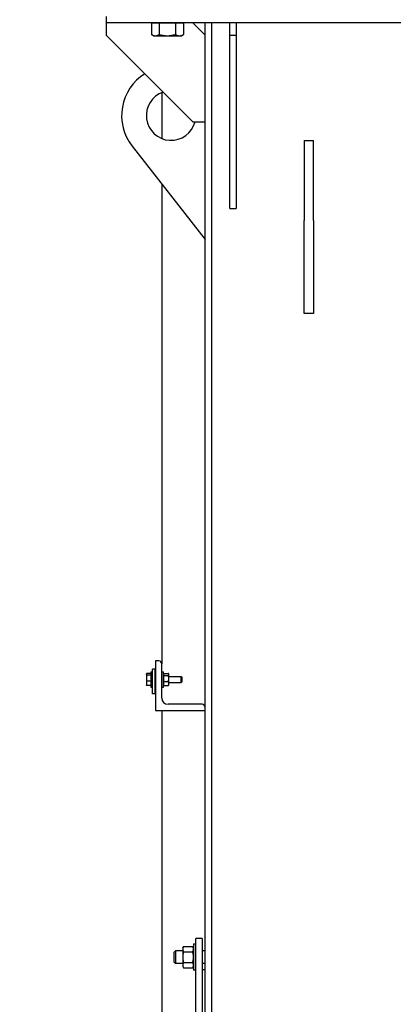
# Model space of a CAD drawing. Header units: inches. Extents: x 5 to 1128, y -85 to 748.
# Tile 81 of 256: x 166 to 181, y 211 to 251. Entities that reach past the tile are written whole.
import ezdxf

# ---------------------------------------------------------------- set-up
doc = ezdxf.new("R2010")
doc.units = ezdxf.units.IN
doc.header["$LTSCALE"] = 32
doc.header["$MEASUREMENT"] = 0
doc.layers.add('Dimension (ANSI)', color=7, linetype='Continuous', lineweight=25)
doc.layers.add('Visible (ANSI)', color=7, linetype='Continuous', lineweight=30)
doc.styles.add('Note Text (ANSI)', font='tahoma.ttf')
doc.dimstyles.new('SB Fraction-16 (ANSI)', dxfattribs={"dimscale": 32, "dimtxt": 0.125, "dimasz": 0.098425, "dimexe": 0.125, "dimexo": 0.0625, "dimgap": 0.031496, "dimtad": 0, "dimtih": 1, "dimtoh": 1, "dimdec": 4, "dimrnd": 1e-08, "dimzin": 0, "dimdsep": 46, "dimlunit": 5, "dimtxsty": 'Note Text (ANSI)', "dimcen": 0.09, "dimdle": 0.393701, "dimclrd": 256, "dimclre": 256, "dimclrt": 256, "dimadec": 0, "dimazin": 3, "dimtfac": 0.96, "dimtofl": 0, "dimtmove": 0, "dimatfit": 3, "dimfxl": 1, "dimfrac": 2, "dimtolj": 1, "dimtzin": 12, "dimlwd": -1, "dimlwe": -1, "dimarcsym": 0})

# ---------------------------------------------------------------- blocks, each defined once
blk = doc.blocks.new('*D16')
at = {"layer": 'Defpoints', "color": 0, "transparency": 16777216}
for p in [(170.807, 474.984), (79.917, 156.272), (130.87, 156.272)]:
    blk.add_point(p, dxfattribs=at)
at = {"layer": 'Dimension (ANSI)', "transparency": 16777216}
for p, q in [((168.807, 474.984), (75.917, 474.984)), ((79.917, 471.834), (79.917, 330.661)), ((79.917, 159.422), (79.917, 323.595)), ((128.87, 156.272), (75.917, 156.272))]:
    blk.add_line(p, q, dxfattribs=at)
for points in [[(79.392, 471.834), (80.442, 471.834), (79.917, 474.984)], [(79.392, 159.422), (80.442, 159.422), (79.917, 156.272)]]:
    blk.add_solid(points, dxfattribs=at)
at = {"layer": 'Dimension (ANSI)', "transparency": 16777216, "insert": (67.714, 329.653), "char_height": 4, "attachment_point": 1, "style": 'Note Text (ANSI)'}
blk.add_mtext('\\A1;318 11/16', dxfattribs=at)

msp = doc.modelspace()

# ---------------------------------------------------------------- linework, layer by layer
at = {"layer": 'Visible (ANSI)'}
for p, q in [((169.05726, 251.04617), (169.05726, 250.79617)), ((187.30726, 250.79617), (169.05726, 250.79617)), ((169.05726, 250.79617), (169.05726, 250.29617)), ((170.88731, 250.79617), (170.88731, 250.32241)), ((170.88731, 250.79617), (171.04568, 250.79617)), ((170.97426, 250.79617), (170.97426, 250.79617)), ((171.04568, 250.79617), (171.20404, 250.79617)), ((171.20404, 250.79617), (171.52877, 250.79617)), ((171.20404, 250.79617), (171.20404, 250.32241)), ((171.52877, 250.79617), (171.8535, 250.79617)), ((171.8535, 250.79617), (172.01986, 250.79617)), ((171.8535, 250.79617), (171.8535, 250.32241)), ((172.01986, 250.79617), (172.18622, 250.79617)), ((172.09926, 250.79617), (172.09926, 250.79617)), ((172.18622, 250.79617), (172.18622, 250.32241)), ((172.55726, 250.79617), (173.05726, 250.29617)), ((173.05726, 196.43367), (173.05726, 250.79617)), ((173.30726, 250.79617), (173.30726, 196.43367)), ((174.05726, 250.29617), (174.05726, 250.79617)), ((174.30726, 250.79617), (174.30726, 250.29617)), ((169.05726, 250.29617), (172.55726, 246.79617)), ((170.97426, 250.27217), (170.89246, 250.31939)), ((170.97426, 250.27217), (171.04568, 250.27217)), ((171.04568, 250.27217), (171.52877, 250.27217)), ((171.52877, 250.27217), (172.01986, 250.27217)), ((172.01986, 250.27217), (172.09926, 250.27217)), ((172.09926, 250.27217), (172.18106, 250.31939)), ((174.05726, 250.29617), (174.30726, 250.29617)), ((174.05726, 243.29617), (174.05726, 250.29617)), ((174.30726, 250.29617), (174.30726, 243.29617)), ((171.30726, 247.97319), (171.30726, 246.11914)), ((172.55726, 246.79617), (173.05726, 246.79617)), ((177.05726, 246.04617), (177.05726, 242.81313)), ((177.05726, 246.04617), (177.43226, 246.04617)), ((177.43226, 242.81313), (177.43226, 246.04617)), ((170.10758, 245.81313), (173.05726, 242.04617)), ((171.30726, 244.28105), (171.30726, 224.89492)), ((174.05726, 243.29617), (174.30726, 243.29617)), ((177.05726, 239.04617), (177.05726, 242.81313)), ((177.43226, 242.81313), (177.43226, 239.04617)), ((177.43226, 239.04617), (177.05726, 239.04617)), ((171.18726, 225.01492), (171.05726, 225.01492)), ((171.05726, 225.01492), (171.05726, 223.01492)), ((171.30726, 223.51492), (171.30726, 224.89492)), ((170.68176, 224.48392), (170.68658, 224.49227)), ((170.68176, 224.48392), (170.68176, 224.47587)), ((170.68176, 224.47587), (170.68176, 224.31946)), ((170.86976, 224.50983), (170.70132, 224.50983)), ((170.86976, 224.44192), (170.70132, 224.44192)), ((170.86976, 224.57742), (170.86976, 223.95242)), ((170.86976, 224.57742), (170.93226, 224.57742)), ((170.86976, 224.50983), (170.86976, 224.47587)), ((170.86976, 224.48392), (170.86976, 224.48392)), ((170.86976, 224.47587), (170.86976, 224.44192)), ((170.86976, 224.44192), (170.86976, 224.31946)), ((171.03226, 224.67992), (170.93226, 224.67992)), ((170.93226, 223.67992), (170.93226, 224.67992)), ((171.03226, 223.67992), (171.03226, 224.67992)), ((171.03226, 224.39492), (171.05726, 224.39492)), ((171.30726, 224.57742), (171.36976, 224.57742)), ((171.36976, 223.95242), (171.36976, 224.57742)), ((171.36976, 224.48367), (171.37773, 224.49747)), ((171.3893, 224.51355), (171.56923, 224.51355)), ((171.3893, 224.42782), (171.56923, 224.42782)), ((171.58876, 224.48367), (171.58079, 224.49747)), ((171.58876, 224.47069), (171.58876, 224.48367)), ((171.58876, 224.30351), (171.58876, 224.47069)), ((171.58876, 224.38992), (172.09001, 224.38992)), ((172.09001, 224.13992), (172.09001, 224.38992)), ((172.11976, 224.35925), (172.09001, 224.38992)), ((172.11976, 224.35925), (172.11976, 224.17059)), ((170.68176, 224.31946), (170.68176, 224.10851)), ((170.68176, 224.10851), (170.68176, 224.04592)), ((170.68176, 224.04592), (170.68658, 224.03757)), ((170.86976, 224.197), (170.70132, 224.197)), ((170.86976, 224.02001), (170.70132, 224.02001)), ((170.86976, 224.31946), (170.86976, 224.197)), ((170.86976, 224.197), (170.86976, 224.10851)), ((170.86976, 224.10851), (170.86976, 224.02001)), ((170.86976, 224.04592), (170.86976, 224.04592)), ((171.03226, 224.13492), (171.05726, 224.13492)), ((171.36976, 224.04617), (171.37773, 224.03237)), ((171.3893, 224.17919), (171.56923, 224.17919)), ((171.3893, 224.01629), (171.56923, 224.01629)), ((171.58876, 224.04617), (171.58079, 224.03237)), ((171.58876, 224.09774), (171.58876, 224.30351)), ((171.58876, 224.13992), (172.09001, 224.13992)), ((171.58876, 224.04617), (171.58876, 224.09774)), ((172.11976, 224.17059), (172.09001, 224.13992)), ((170.86976, 223.95242), (170.93226, 223.95242)), ((171.03226, 223.67992), (170.93226, 223.67992)), ((171.30726, 223.95242), (171.36976, 223.95242)), ((172.93726, 223.26492), (171.55726, 223.26492)), ((171.05726, 223.01492), (173.05726, 223.01492)), ((171.30726, 223.01492), (171.30726, 209.04617)), ((172.93226, 213.79617), (172.68226, 213.79617)), ((172.68226, 204.72492), (172.68226, 213.79617)), ((172.93226, 213.79617), (172.93226, 204.72492)), ((171.80726, 213.24898), (171.85304, 213.29617)), ((171.80726, 212.84336), (171.80726, 213.24898)), ((171.85304, 213.29617), (171.85304, 212.79617)), ((172.15046, 213.29617), (171.85304, 213.29617)), ((172.15046, 213.42117), (172.18396, 213.47918)), ((172.15046, 213.42117), (172.15046, 213.37093)), ((172.15046, 213.37093), (172.15046, 213.04617)), ((172.18396, 213.47918), (172.55497, 213.47918)), ((172.18396, 213.26268), (172.55497, 213.26268)), ((172.58846, 213.42117), (172.55497, 213.47918)), ((172.58846, 213.57742), (172.58846, 212.51492)), ((172.68226, 213.57742), (172.58846, 213.57742)), ((173.05726, 213.29617), (172.93226, 213.29617)), ((171.80726, 212.84336), (171.85304, 212.79617)), ((172.15046, 213.04617), (172.15046, 212.72141)), ((172.18396, 212.82966), (172.55497, 212.82966)), ((172.15046, 212.79617), (171.85304, 212.79617)), ((172.15046, 212.72141), (172.15046, 212.67117)), ((172.15046, 212.67117), (172.18396, 212.61316)), ((172.18396, 212.61316), (172.55497, 212.61316)), ((172.58846, 212.67117), (172.55497, 212.61316)), ((172.68226, 212.51492), (172.58846, 212.51492)), ((173.05726, 212.79617), (172.93226, 212.79617)), ((172.93226, 212.54617), (173.05726, 212.54617))]:
    msp.add_line(p, q, dxfattribs=at)
for centre, radius, start, end in [((171.68226, 247.04617), 2, 122.233937, 218.062347), ((171.68226, 247.04617), 1, 108.772163, 345.522488), ((171.18726, 224.89492), 0.12, 0, 90), ((171.55726, 223.51492), 0.25, 180, 270), ((172.93726, 223.14492), 0.12, 0, 90)]:
    msp.add_arc(centre, radius, start, end, dxfattribs=at)
for points, weights in [([(170.88731, 250.32241), (170.97218, 250.27217), (171.04568, 250.27217)], [1, 1.0379548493, 1]), ([(171.04568, 250.27217), (171.11918, 250.27217), (171.20404, 250.32241)], [1, 1.0379548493, 1]), ([(171.20404, 250.32241), (171.37807, 250.27217), (171.52877, 250.27217)], [1, 1.0379548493, 1]), ([(171.52877, 250.27217), (171.67948, 250.27217), (171.8535, 250.32241)], [1, 1.0379548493, 1]), ([(171.8535, 250.32241), (171.94265, 250.27217), (172.01986, 250.27217)], [1, 1.0379548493, 1]), ([(172.01986, 250.27217), (172.09706, 250.27217), (172.18622, 250.32241)], [1, 1.0379548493, 1]), ([(172.18622, 250.32241), (172.18363, 250.32087), (172.18106, 250.31939)], [1, 1.00111611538, 1.00216658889]), ([(170.70132, 224.50983), (170.68176, 224.49163), (170.68176, 224.47587)], [1, 1.0379548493, 1]), ([(170.68176, 224.47587), (170.68176, 224.46011), (170.70132, 224.44192)], [1, 1.0379548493, 1]), ([(170.70132, 224.44192), (170.68176, 224.37629), (170.68176, 224.31946)], [1, 1.0379548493, 1]), ([(171.3893, 224.51355), (171.36976, 224.49058), (171.36976, 224.47069)], [1, 1.0379548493, 1]), ([(171.36976, 224.47069), (171.36976, 224.45079), (171.3893, 224.42782)], [1, 1.0379548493, 1]), ([(171.3893, 224.42782), (171.36976, 224.3612), (171.36976, 224.30351)], [1, 1.0379548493, 1]), ([(171.58876, 224.47069), (171.58876, 224.49058), (171.56923, 224.51355)], [1, 1.0379548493, 1]), ([(171.56923, 224.42782), (171.58876, 224.45079), (171.58876, 224.47069)], [1, 1.0379548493, 1]), ([(171.58876, 224.30351), (171.58876, 224.3612), (171.56923, 224.42782)], [1, 1.0379548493, 1]), ([(170.68176, 224.31946), (170.68176, 224.26263), (170.70132, 224.197)], [1, 1.0379548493, 1]), ([(170.70132, 224.197), (170.68176, 224.14958), (170.68176, 224.10851)], [1, 1.0379548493, 1]), ([(170.68176, 224.10851), (170.68176, 224.06743), (170.70132, 224.02001)], [1, 1.0379548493, 1]), ([(170.70132, 224.02001), (170.69138, 224.02925), (170.68658, 224.03757)], [1, 1.01893120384, 1.01897731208]), ([(171.36976, 224.30351), (171.36976, 224.24581), (171.3893, 224.17919)], [1, 1.0379548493, 1]), ([(171.3893, 224.17919), (171.36976, 224.13554), (171.36976, 224.09774)], [1, 1.0379548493, 1]), ([(171.36976, 224.09774), (171.36976, 224.05994), (171.3893, 224.01629)], [1, 1.0379548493, 1]), ([(171.3893, 224.01629), (171.38218, 224.02466), (171.37773, 224.03237)], [1, 1.01350529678, 1.01739954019]), ([(171.56923, 224.17919), (171.58876, 224.24581), (171.58876, 224.30351)], [1, 1.0379548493, 1]), ([(171.58876, 224.09774), (171.58876, 224.13554), (171.56923, 224.17919)], [1, 1.0379548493, 1]), ([(171.56923, 224.01629), (171.58876, 224.05994), (171.58876, 224.09774)], [1, 1.0379548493, 1]), ([(171.58079, 224.03237), (171.57634, 224.02466), (171.56923, 224.01629)], [1.01739954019, 1.01350529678, 1]), ([(172.18396, 213.47918), (172.15046, 213.42117), (172.15046, 213.37093)], [1, 1.0379548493, 1]), ([(172.15046, 213.37093), (172.15046, 213.32069), (172.18396, 213.26268)], [1, 1.0379548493, 1]), ([(172.18396, 213.26268), (172.15046, 213.14665), (172.15046, 213.04617)], [1, 1.0379548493, 1]), ([(172.58846, 213.37093), (172.58846, 213.42117), (172.55497, 213.47918)], [1, 1.0379548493, 1]), ([(172.55497, 213.26268), (172.58846, 213.32069), (172.58846, 213.37093)], [1, 1.0379548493, 1]), ([(172.58846, 213.04617), (172.58846, 213.14665), (172.55497, 213.26268)], [1, 1.0379548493, 1]), ([(172.15046, 213.04617), (172.15046, 212.94569), (172.18396, 212.82966)], [1, 1.0379548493, 1]), ([(172.18396, 212.82966), (172.15046, 212.77165), (172.15046, 212.72141)], [1, 1.0379548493, 1]), ([(172.55497, 212.82966), (172.58846, 212.94569), (172.58846, 213.04617)], [1, 1.0379548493, 1]), ([(172.58846, 212.72141), (172.58846, 212.77165), (172.55497, 212.82966)], [1, 1.0379548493, 1]), ([(172.15046, 212.72141), (172.15046, 212.67117), (172.18396, 212.61316)], [1, 1.0379548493, 1]), ([(172.55497, 212.61316), (172.58846, 212.67117), (172.58846, 212.72141)], [1, 1.0379548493, 1])]:
    msp.add_rational_spline(points, weights, degree=2, dxfattribs=at)

# ---------------------------------------------------------------- dimensions: what is measured, and where the dimension line sits
at = {"layer": 'Dimension (ANSI)'}
dim = msp.add_linear_dim(base=(79.91701, 156.27197), p1=(170.80726, 474.98367), p2=(130.86976, 156.27197), angle=270, dimstyle='SB Fraction-16 (ANSI)', override={"dimgap": 0.031496, "dimdec": 4, "dimtol": 0, "dimlim": 0, "dimtp": 0, "dimtm": 0, "dimtdec": 2, "dimatfit": 1}, dxfattribs=at)
dim.commit()
dim.dimension.update_dxf_attribs({"geometry": '*D16', "text_midpoint": (79.91701, 327.12782), "dimtype": 160})

doc.saveas('drawing.dxf')
